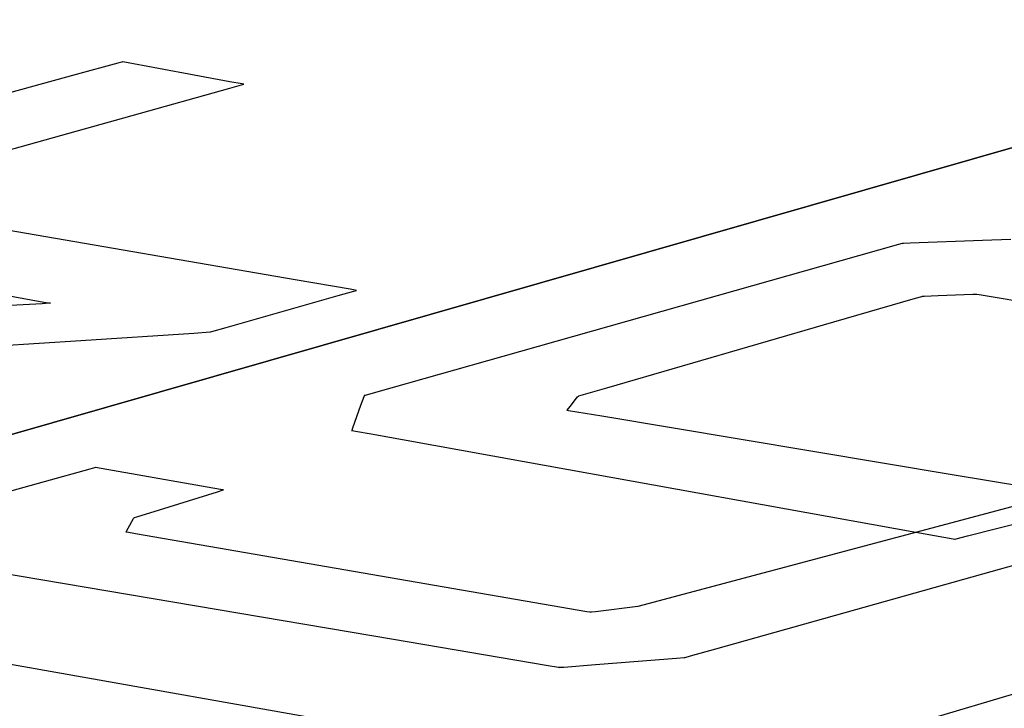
# Model space of a CAD drawing. Extents: x -3.57 to 3.57, y -2.08 to 2.06.
# Tile 30 of 219: x -2.46 to -2.03, y -0.84 to -0.54. Entities that reach past the tile are written whole.
import ezdxf

# ---------------------------------------------------------------- set-up
doc = ezdxf.new("R2010")
doc.units = 0

msp = doc.modelspace()

# ---------------------------------------------------------------- linework, layer by layer
at = {"layer": 'Layer 1', "color": 7, "linetype": 'CONTINUOUS'}
for p, q in [((1.575235, 0.438768), (-2.647772, -0.77089)), ((-0.093885, -0.261112), (-2.06366, -0.845093)), ((-2.41704, -0.55471), (-2.435443, -0.559751)), ((-2.415331, -0.554242), (-2.41704, -0.55471)), ((-2.41498, -0.554146), (-2.415331, -0.554242)), ((-2.414948, -0.554137), (-2.41498, -0.554146)), ((-2.414939, -0.554135), (-2.414948, -0.554137)), ((-2.414938, -0.554134), (-2.414939, -0.554135)), ((-2.414937, -0.554134), (-2.414938, -0.554134)), ((-2.414937, -0.554134), (-2.414937, -0.554134)), ((-2.414937, -0.554134), (-2.414937, -0.554134)), ((-2.367668, -0.562844), (-2.414937, -0.554134)), ((-2.435443, -0.559751), (-2.578485, -0.598937)), ((-2.367749, -0.565697), (-2.361568, -0.563969)), ((-2.362257, -0.563841), (-2.367668, -0.562844)), ((-2.361721, -0.56394), (-2.362257, -0.563841)), ((-2.361596, -0.563963), (-2.361721, -0.56394)), ((-2.36157, -0.563968), (-2.361596, -0.563963)), ((-2.361568, -0.563968), (-2.36157, -0.563968)), ((-2.361567, -0.563968), (-2.361568, -0.563968)), ((-2.361568, -0.563969), (-2.361567, -0.563969)), ((-2.361567, -0.563969), (-2.361567, -0.563968)), ((-2.361567, -0.563968), (-2.361567, -0.563968)), ((-2.361567, -0.563969), (-2.361567, -0.563969)), ((-2.361567, -0.563969), (-2.361567, -0.563969)), ((-2.361567, -0.563969), (-2.361567, -0.563969)), ((-2.361567, -0.563969), (-2.361567, -0.563969)), ((-2.410705, -0.577711), (-2.367749, -0.565697)), ((-2.724692, -0.665521), (-2.410705, -0.577711)), ((-2.573961, -0.749747), (-2.006306, -0.587145)), ((-2.338834, -0.650168), (-2.527086, -0.617701)), ((-1.906656, -0.918188), (-3.536512, -0.630264)), ((-2.035797, -0.632791), (-2.067642, -0.633969)), ((-2.023339, -0.63233), (-2.035797, -0.632791)), ((-2.072807, -0.634646), (-2.090433, -0.639625)), ((-2.071197, -0.634191), (-2.072807, -0.634646)), ((-2.070868, -0.634098), (-2.071197, -0.634191)), ((-2.070837, -0.634089), (-2.070868, -0.634098)), ((-2.070829, -0.634087), (-2.070837, -0.634089)), ((-2.070827, -0.634087), (-2.070829, -0.634087)), ((-2.070826, -0.634087), (-2.070827, -0.634087)), ((-2.070827, -0.634087), (-2.070827, -0.634087)), ((-2.070827, -0.634087), (-2.070827, -0.634087)), ((-2.070827, -0.634087), (-2.070827, -0.634087)), ((-2.070827, -0.634087), (-2.070827, -0.634087)), ((-2.070827, -0.634087), (-2.070827, -0.634087)), ((-2.070675, -0.634081), (-2.070826, -0.634087)), ((-2.067642, -0.633969), (-2.070675, -0.634081)), ((-2.090433, -0.639625), (-2.247285, -0.683933)), ((-2.314612, -0.654345), (-2.338834, -0.650168)), ((-2.319878, -0.657103), (-2.312938, -0.655134)), ((-2.312361, -0.654733), (-2.314612, -0.654345)), ((-2.312938, -0.655134), (-2.311849, -0.654825)), ((-2.3119, -0.654813), (-2.312361, -0.654733)), ((-2.311856, -0.65482), (-2.3119, -0.654813)), ((-2.311846, -0.654822), (-2.311856, -0.65482)), ((-2.311849, -0.654825), (-2.311843, -0.654823)), ((-2.311843, -0.654823), (-2.311846, -0.654822)), ((-2.311843, -0.654823), (-2.311843, -0.654823)), ((-2.311843, -0.654823), (-2.311843, -0.654823)), ((-2.311843, -0.654823), (-2.311843, -0.654823)), ((-2.311843, -0.654823), (-2.311843, -0.654823)), ((-2.311843, -0.654823), (-2.311843, -0.654823)), ((-2.311843, -0.654823), (-2.311843, -0.654823)), ((-2.311843, -0.654823), (-2.311843, -0.654823)), ((-2.468117, -0.656614), (-2.449656, -0.659943)), ((-2.369284, -0.671124), (-2.319878, -0.657103)), ((-2.101282, -0.668708), (-2.065403, -0.658309)), ((-2.065403, -0.658309), (-2.06249, -0.657465)), ((-2.06249, -0.657465), (-2.062256, -0.657397)), ((-2.062256, -0.657397), (-2.062218, -0.657386)), ((-2.062218, -0.657386), (-2.062217, -0.657386)), ((-2.062217, -0.657386), (-2.062217, -0.657386)), ((-2.062217, -0.657386), (-2.062217, -0.657386)), ((-2.062217, -0.657386), (-2.062217, -0.657386)), ((-2.062217, -0.657386), (-2.062216, -0.657386)), ((-2.062216, -0.657386), (-2.062216, -0.657386)), ((-2.062216, -0.657386), (-2.062216, -0.657386)), ((-2.062216, -0.657386), (-2.062213, -0.657386)), ((-2.062213, -0.657386), (-2.0622, -0.657385)), ((-2.0622, -0.657385), (-2.062071, -0.65738)), ((-2.062071, -0.65738), (-2.061455, -0.657356)), ((-2.061455, -0.657356), (-2.055422, -0.657122)), ((-2.055422, -0.657122), (-2.039997, -0.656524)), ((-2.039997, -0.656524), (-2.038527, -0.656467)), ((-2.038527, -0.656467), (-2.038453, -0.656465)), ((-2.038453, -0.656465), (-2.038453, -0.656465)), ((-2.038453, -0.656465), (-2.038453, -0.656465)), ((-2.038453, -0.656465), (-2.038453, -0.656465)), ((-2.038453, -0.656465), (-2.038453, -0.656465)), ((-2.038453, -0.656465), (-2.038453, -0.656465)), ((-2.038453, -0.656465), (-2.038452, -0.656465)), ((-2.038452, -0.656465), (-2.038451, -0.656465)), ((-2.038451, -0.656465), (-2.038445, -0.656466)), ((-2.038445, -0.656466), (-2.038419, -0.65647)), ((-2.038419, -0.65647), (-2.038314, -0.656488)), ((-2.038314, -0.656488), (-2.037211, -0.656673)), ((-2.037211, -0.656673), (-2.031951, -0.657556)), ((-2.031951, -0.657556), (-1.980526, -0.666193)), ((-2.45041, -0.660673), (-2.482422, -0.662463)), ((-2.447432, -0.660507), (-2.45041, -0.660673)), ((-2.449656, -0.659943), (-2.44676, -0.660466)), ((-2.446821, -0.660473), (-2.447432, -0.660507)), ((-2.446763, -0.66047), (-2.446821, -0.660473)), ((-2.446749, -0.660469), (-2.446763, -0.66047)), ((-2.44676, -0.660466), (-2.446745, -0.660468)), ((-2.446745, -0.660469), (-2.446749, -0.660469)), ((-2.446745, -0.660468), (-2.446744, -0.660468)), ((-2.446744, -0.660469), (-2.446745, -0.660469)), ((-2.446744, -0.660468), (-2.446744, -0.660469)), ((-2.446744, -0.660469), (-2.446744, -0.660469)), ((-2.446744, -0.660469), (-2.446744, -0.660469)), ((-2.446744, -0.660469), (-2.446744, -0.660469)), ((-2.446744, -0.660469), (-2.446744, -0.660469)), ((-2.37623, -0.673095), (-2.37564, -0.672928)), ((-2.37564, -0.672928), (-2.369284, -0.671124)), ((-2.201476, -0.697748), (-2.101282, -0.668708)), ((-2.798217, -0.700827), (-2.433442, -0.676881)), ((-2.433442, -0.676881), (-2.383545, -0.673605)), ((-2.383545, -0.673605), (-2.376368, -0.673134)), ((-2.376368, -0.673134), (-2.376366, -0.673134)), ((-2.376366, -0.673134), (-2.376366, -0.673134)), ((-2.376366, -0.673134), (-2.376366, -0.673134)), ((-2.376366, -0.673134), (-2.376366, -0.673134)), ((-2.376366, -0.673134), (-2.376366, -0.673134)), ((-2.376366, -0.673134), (-2.376366, -0.673134)), ((-2.376366, -0.673134), (-2.376365, -0.673134)), ((-2.376365, -0.673134), (-2.376363, -0.673133)), ((-2.376363, -0.673133), (-2.376351, -0.67313)), ((-2.376351, -0.67313), (-2.37623, -0.673095)), ((-2.247285, -0.683933), (-2.303453, -0.6998)), ((-2.212735, -0.701011), (-2.201476, -0.697748)), ((-2.308618, -0.701701), (-2.31002, -0.7056)), ((-2.308475, -0.701303), (-2.308618, -0.701701)), ((-2.308445, -0.701219), (-2.308475, -0.701303)), ((-2.308442, -0.701211), (-2.308445, -0.701219)), ((-2.308441, -0.701209), (-2.308442, -0.701211)), ((-2.308439, -0.701208), (-2.308441, -0.701209)), ((-2.308441, -0.701209), (-2.308441, -0.701209)), ((-2.308441, -0.701209), (-2.308441, -0.701209)), ((-2.308441, -0.701209), (-2.308441, -0.701209)), ((-2.308441, -0.701209), (-2.308441, -0.701209)), ((-2.308441, -0.701209), (-2.308441, -0.701209)), ((-2.308441, -0.701209), (-2.308441, -0.701209)), ((-2.308379, -0.701191), (-2.308439, -0.701208)), ((-2.308013, -0.701088), (-2.308379, -0.701191)), ((-2.303453, -0.6998), (-2.308013, -0.701088)), ((-2.217654, -0.705918), (-2.214332, -0.701791)), ((-2.214332, -0.701791), (-2.214016, -0.701398)), ((-2.214016, -0.701398), (-2.214, -0.701378)), ((-2.214, -0.701378), (-2.214, -0.701378)), ((-2.214, -0.701378), (-2.214, -0.701378)), ((-2.214, -0.701378), (-2.214, -0.701378)), ((-2.214, -0.701378), (-2.214, -0.701378)), ((-2.214, -0.701378), (-2.214, -0.701378)), ((-2.214, -0.701378), (-2.214, -0.701378)), ((-2.214, -0.701378), (-2.213998, -0.701378)), ((-2.213998, -0.701378), (-2.213994, -0.701376)), ((-2.213994, -0.701376), (-2.213974, -0.70137)), ((-2.213974, -0.70137), (-2.213764, -0.701309)), ((-2.213764, -0.701309), (-2.212735, -0.701011)), ((-2.31002, -0.7056), (-2.313606, -0.715569)), ((-2.219087, -0.707697), (-2.218954, -0.707532)), ((-2.218954, -0.707532), (-2.217654, -0.705918)), ((-2.044012, -0.782101), (-1.764607, -0.703706)), ((-2.219118, -0.707736), (-2.219117, -0.707735)), ((-2.219116, -0.707737), (-2.219118, -0.707736)), ((-2.219118, -0.707736), (-2.219118, -0.707736)), ((-2.219118, -0.707736), (-2.219118, -0.707736)), ((-2.219118, -0.707736), (-2.219118, -0.707736)), ((-2.219118, -0.707736), (-2.219118, -0.707736)), ((-2.219118, -0.707736), (-2.219118, -0.707736)), ((-2.219118, -0.707736), (-2.219118, -0.707736)), ((-2.219118, -0.707736), (-2.219118, -0.707736)), ((-2.219117, -0.707735), (-2.219115, -0.707732)), ((-2.218377, -0.70786), (-2.219116, -0.707737)), ((-2.219115, -0.707732), (-2.219087, -0.707697)), ((-2.20365, -0.710316), (-2.218377, -0.70786)), ((-2.049114, -0.736089), (-2.20365, -0.710316)), ((-2.313606, -0.715569), (-2.313947, -0.716519)), ((-2.313947, -0.716519), (-2.313965, -0.716567)), ((-2.313965, -0.716567), (-2.313965, -0.716567)), ((-2.313965, -0.716567), (-2.313965, -0.716567)), ((-2.313965, -0.716567), (-2.313965, -0.716567)), ((-2.313965, -0.716567), (-2.313965, -0.716567)), ((-2.313965, -0.716567), (-2.313964, -0.716567)), ((-2.313964, -0.716567), (-2.313964, -0.716567)), ((-2.313964, -0.716567), (-2.313962, -0.716567)), ((-2.313962, -0.716567), (-2.313954, -0.716569)), ((-2.313954, -0.716569), (-2.31392, -0.716575)), ((-2.31392, -0.716575), (-2.313782, -0.7166)), ((-2.313782, -0.7166), (-2.312333, -0.71686)), ((-2.312333, -0.71686), (-2.305424, -0.718103)), ((-2.305424, -0.718103), (-2.237874, -0.730256)), ((-2.062282, -0.890696), (-2.993393, -0.726209)), ((-2.062282, -0.890696), (-2.993393, -0.726209)), ((-1.936299, -0.727191), (-2.187792, -0.794176)), ((-2.429472, -0.733546), (-2.449518, -0.739119)), ((-2.427424, -0.732977), (-2.429472, -0.733546)), ((-2.426995, -0.732857), (-2.427424, -0.732977)), ((-2.426954, -0.732846), (-2.426995, -0.732857)), ((-2.426944, -0.732843), (-2.426954, -0.732846)), ((-2.426942, -0.732843), (-2.426944, -0.732843)), ((-2.426941, -0.732843), (-2.426942, -0.732843)), ((-2.426941, -0.732843), (-2.426941, -0.732843)), ((-2.426941, -0.732843), (-2.426941, -0.732843)), ((-2.375153, -0.741909), (-2.426941, -0.732843)), ((-2.237874, -0.730256), (-2.065198, -0.761322)), ((-1.988679, -0.746168), (-2.049114, -0.736089)), ((-2.449518, -0.739119), (-2.500775, -0.753369)), ((-2.370967, -0.742642), (-2.375153, -0.741909)), ((-2.398651, -0.751478), (-2.373056, -0.74352)), ((-2.373056, -0.74352), (-2.370618, -0.742762)), ((-2.370584, -0.742709), (-2.370967, -0.742642)), ((-2.370618, -0.742762), (-2.370496, -0.742725)), ((-2.370506, -0.742723), (-2.370584, -0.742709)), ((-2.370498, -0.742724), (-2.370506, -0.742723)), ((-2.370497, -0.742724), (-2.370498, -0.742724)), ((-2.370496, -0.742724), (-2.370497, -0.742724)), ((-2.370496, -0.742725), (-2.370496, -0.742724)), ((-2.370496, -0.742724), (-2.370496, -0.742724)), ((-2.370496, -0.742724), (-2.370496, -0.742724)), ((-2.370496, -0.742724), (-2.370496, -0.742724)), ((-2.370496, -0.742724), (-2.370496, -0.742724)), ((-2.370496, -0.742724), (-2.370496, -0.742724)), ((-2.412487, -0.759542), (-2.410162, -0.755399)), ((-2.410162, -0.755399), (-2.40994, -0.755004)), ((-2.40994, -0.755004), (-2.409929, -0.754984)), ((-2.409929, -0.754984), (-2.409929, -0.754984)), ((-2.409929, -0.754984), (-2.409929, -0.754984)), ((-2.409929, -0.754984), (-2.409929, -0.754984)), ((-2.409929, -0.754984), (-2.409929, -0.754984)), ((-2.409929, -0.754984), (-2.409929, -0.754984)), ((-2.409929, -0.754984), (-2.409929, -0.754984)), ((-2.409929, -0.754984), (-2.409929, -0.754984)), ((-2.409929, -0.754984), (-2.409928, -0.754984)), ((-2.409928, -0.754984), (-2.409922, -0.754982)), ((-2.409922, -0.754982), (-2.409902, -0.754976)), ((-2.409902, -0.754976), (-2.409687, -0.754909)), ((-2.409687, -0.754909), (-2.408663, -0.754591)), ((-2.408663, -0.754591), (-2.398651, -0.751478)), ((-2.042411, -0.763027), (-1.998261, -0.751813)), ((-2.413397, -0.761162), (-2.412487, -0.759542)), ((-2.413512, -0.761366), (-2.413511, -0.761365)), ((-2.413511, -0.761366), (-2.413512, -0.761366)), ((-2.413512, -0.761366), (-2.413512, -0.761366)), ((-2.413512, -0.761366), (-2.413512, -0.761366)), ((-2.413512, -0.761366), (-2.413512, -0.761366)), ((-2.413512, -0.761366), (-2.413512, -0.761366)), ((-2.413512, -0.761366), (-2.413512, -0.761366)), ((-2.413511, -0.761365), (-2.413509, -0.761362)), ((-2.41351, -0.761366), (-2.413511, -0.761366)), ((-2.413458, -0.761375), (-2.41351, -0.761366)), ((-2.413509, -0.761362), (-2.41349, -0.761327)), ((-2.41349, -0.761327), (-2.413397, -0.761162)), ((-2.413142, -0.76143), (-2.413458, -0.761375)), ((-2.409211, -0.762108), (-2.413142, -0.76143)), ((-2.36078, -0.77046), (-2.409211, -0.762108)), ((-2.065198, -0.761322), (-2.048753, -0.764281)), ((-2.047372, -0.764288), (-2.042411, -0.763027)), ((-2.048753, -0.764281), (-2.047932, -0.764429)), ((-2.047932, -0.764429), (-2.04793, -0.764429)), ((-2.04793, -0.764429), (-2.047929, -0.764429)), ((-2.047929, -0.764429), (-2.047929, -0.764429)), ((-2.047929, -0.764429), (-2.047929, -0.764429)), ((-2.047929, -0.764429), (-2.047929, -0.764429)), ((-2.047929, -0.764429), (-2.047929, -0.764429)), ((-2.047929, -0.764429), (-2.047928, -0.764429)), ((-2.047928, -0.764429), (-2.047926, -0.764428)), ((-2.047926, -0.764428), (-2.047918, -0.764426)), ((-2.047918, -0.764426), (-2.047825, -0.764403)), ((-2.047825, -0.764403), (-2.047372, -0.764288)), ((-2.225535, -0.793785), (-2.36078, -0.77046)), ((-2.483244, -0.776771), (-2.295458, -0.80855)), ((-2.153314, -0.812768), (-2.044012, -0.782101)), ((-2.210338, -0.796406), (-2.225535, -0.793785)), ((-2.187792, -0.794176), (-2.206399, -0.79643)), ((-2.208949, -0.796646), (-2.210338, -0.796406)), ((-2.208665, -0.796695), (-2.208949, -0.796646)), ((-2.208639, -0.796699), (-2.208665, -0.796695)), ((-2.208632, -0.7967), (-2.208639, -0.796699)), ((-2.20863, -0.796701), (-2.208632, -0.7967)), ((-2.208629, -0.796701), (-2.20863, -0.796701)), ((-2.20863, -0.796701), (-2.20863, -0.796701)), ((-2.20863, -0.796701), (-2.20863, -0.796701)), ((-2.20863, -0.796701), (-2.20863, -0.796701)), ((-2.20863, -0.796701), (-2.20863, -0.796701)), ((-2.20863, -0.796701), (-2.20863, -0.796701)), ((-2.2086, -0.796697), (-2.208629, -0.796701)), ((-2.208429, -0.796676), (-2.2086, -0.796697)), ((-2.206399, -0.79643), (-2.208429, -0.796676)), ((-2.295458, -0.80855), (-2.228212, -0.81993)), ((-2.166839, -0.816563), (-2.164494, -0.815905)), ((-2.164494, -0.815905), (-2.153314, -0.812768)), ((-2.228212, -0.81993), (-2.222753, -0.820854)), ((-2.220474, -0.820803), (-2.206485, -0.819713)), ((-2.206485, -0.819713), (-2.170714, -0.816925)), ((-2.170714, -0.816925), (-2.167305, -0.816659)), ((-2.167305, -0.816659), (-2.167134, -0.816646)), ((-2.167134, -0.816646), (-2.167133, -0.816645)), ((-2.167134, -0.816646), (-2.167134, -0.816646)), ((-2.167134, -0.816646), (-2.167134, -0.816646)), ((-2.167134, -0.816646), (-2.167134, -0.816646)), ((-2.167134, -0.816646), (-2.167134, -0.816646)), ((-2.167134, -0.816646), (-2.167134, -0.816646)), ((-2.167133, -0.816645), (-2.16713, -0.816645)), ((-2.16713, -0.816645), (-2.167116, -0.816641)), ((-2.167116, -0.816641), (-2.167061, -0.816625)), ((-2.167061, -0.816625), (-2.166839, -0.816563)), ((-2.222753, -0.820854), (-2.222314, -0.820928)), ((-2.222314, -0.820928), (-2.222243, -0.820941)), ((-2.222243, -0.820941), (-2.222241, -0.820941)), ((-2.222241, -0.820941), (-2.22224, -0.820941)), ((-2.22224, -0.820941), (-2.22224, -0.820941)), ((-2.22224, -0.820941), (-2.22224, -0.820941)), ((-2.22224, -0.820941), (-2.22224, -0.820941)), ((-2.22224, -0.820941), (-2.22224, -0.820941)), ((-2.22224, -0.820941), (-2.222238, -0.820941)), ((-2.222238, -0.820941), (-2.222231, -0.82094)), ((-2.222231, -0.82094), (-2.222203, -0.820938)), ((-2.222203, -0.820938), (-2.221903, -0.820915)), ((-2.221903, -0.820915), (-2.220474, -0.820803))]:
    msp.add_line(p, q, dxfattribs=at)

doc.saveas('drawing.dxf')
